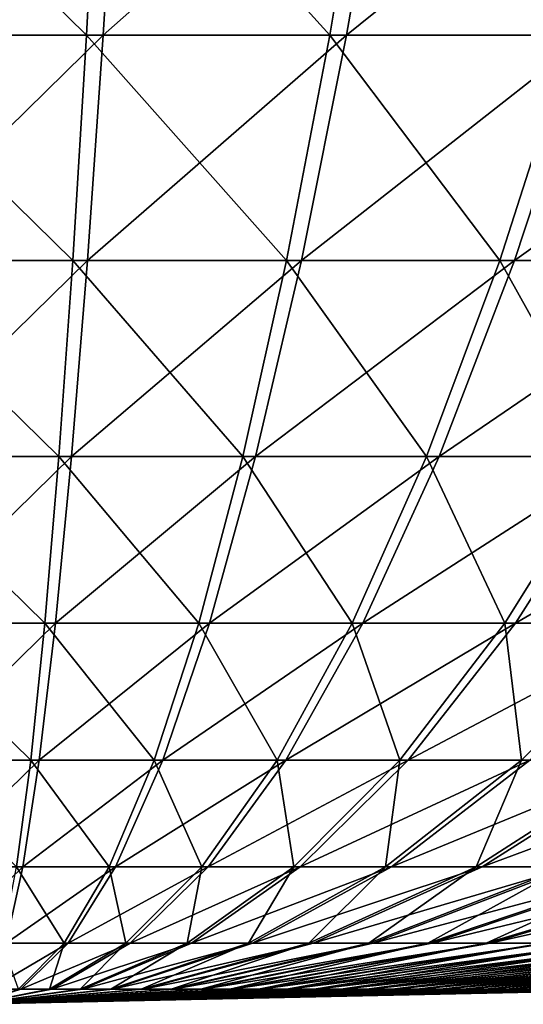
# Model space of a CAD drawing. Header units: millimetres. Extents: x -80 to 80, y -80 to 80.
# Tile 30 of 170: x 0.23 to 2.74, y -80 to -75.1. Entities that reach past the tile are written whole.
import ezdxf

# ---------------------------------------------------------------- set-up
doc = ezdxf.new("R2010")
doc.units = ezdxf.units.MM
doc.header["$LTSCALE"] = 13.670324
doc.layers.add('1', color=7, linetype='CONTINUOUS')
doc.layers.add('2', color=7, linetype='CONTINUOUS')

msp = doc.modelspace()

# ---------------------------------------------------------------- linework, layer by layer
at = {"layer": '1', "color": 7, "linetype": 'Continuous'}
for points in [[(-0.5641, -75.1754, 27.3558), (0.7247, -73.9104, 30.6061), (-0.6312, -73.9104, 30.6082), (-0.5641, -75.1754, 27.3558)], [(0.6477, -75.1754, 27.3539), (0.7247, -73.9104, 30.6061), (-0.5641, -75.1754, 27.3558), (0.6477, -75.1754, 27.3539)], [(1.8582, -75.1754, 27.2984), (2.0791, -73.9104, 30.544), (0.6477, -75.1754, 27.3539), (1.8582, -75.1754, 27.2984)], [(0.6477, -75.1754, 27.3539), (2.0791, -73.9104, 30.544), (0.7247, -73.9104, 30.6061), (0.6477, -75.1754, 27.3539)], [(3.0651, -75.1754, 27.1894), (3.4295, -73.9104, 30.422), (1.8582, -75.1754, 27.2984), (3.0651, -75.1754, 27.1894)], [(1.8582, -75.1754, 27.2984), (3.4295, -73.9104, 30.422), (2.0791, -73.9104, 30.544), (1.8582, -75.1754, 27.2984)], [(-0.496, -76.2974, 24.0514), (0.6477, -75.1754, 27.3539), (-0.5641, -75.1754, 27.3558), (-0.496, -76.2974, 24.0514)], [(0.5694, -76.2974, 24.0497), (0.6477, -75.1754, 27.3539), (-0.496, -76.2974, 24.0514), (0.5694, -76.2974, 24.0497)], [(1.6337, -76.2974, 24.0009), (1.8582, -75.1754, 27.2984), (0.5694, -76.2974, 24.0497), (1.6337, -76.2974, 24.0009)], [(0.5694, -76.2974, 24.0497), (1.8582, -75.1754, 27.2984), (0.6477, -75.1754, 27.3539), (0.5694, -76.2974, 24.0497)], [(2.6948, -76.2974, 23.905), (3.0651, -75.1754, 27.1894), (1.6337, -76.2974, 24.0009), (2.6948, -76.2974, 23.905)], [(1.6337, -76.2974, 24.0009), (3.0651, -75.1754, 27.1894), (1.8582, -75.1754, 27.2984), (1.6337, -76.2974, 24.0009)], [(3.7506, -76.2974, 23.7623), (4.2659, -75.1754, 27.027), (2.6948, -76.2974, 23.905), (3.7506, -76.2974, 23.7623)], [(2.6948, -76.2974, 23.905), (4.2659, -75.1754, 27.027), (3.0651, -75.1754, 27.1894), (2.6948, -76.2974, 23.905)], [(-0.4269, -77.2741, 20.7011), (0.5694, -76.2974, 24.0497), (-0.496, -76.2974, 24.0514), (-0.4269, -77.2741, 20.7011)], [(0.4901, -77.2741, 20.6997), (0.5694, -76.2974, 24.0497), (-0.4269, -77.2741, 20.7011), (0.4901, -77.2741, 20.6997)], [(1.4062, -77.2741, 20.6577), (1.6337, -76.2974, 24.0009), (0.4901, -77.2741, 20.6997), (1.4062, -77.2741, 20.6577)], [(0.4901, -77.2741, 20.6997), (1.6337, -76.2974, 24.0009), (0.5694, -76.2974, 24.0497), (0.4901, -77.2741, 20.6997)], [(2.3195, -77.2741, 20.5752), (2.6948, -76.2974, 23.905), (1.4062, -77.2741, 20.6577), (2.3195, -77.2741, 20.5752)], [(1.4062, -77.2741, 20.6577), (2.6948, -76.2974, 23.905), (1.6337, -76.2974, 24.0009), (1.4062, -77.2741, 20.6577)], [(3.2282, -77.2741, 20.4523), (3.7506, -76.2974, 23.7623), (2.3195, -77.2741, 20.5752), (3.2282, -77.2741, 20.4523)], [(2.3195, -77.2741, 20.5752), (3.7506, -76.2974, 23.7623), (2.6948, -76.2974, 23.905), (2.3195, -77.2741, 20.5752)], [(-0.357, -78.1037, 17.3115), (0.4901, -77.2741, 20.6997), (-0.4269, -77.2741, 20.7011), (-0.357, -78.1037, 17.3115)], [(0.4099, -78.1037, 17.3103), (0.4901, -77.2741, 20.6997), (-0.357, -78.1037, 17.3115), (0.4099, -78.1037, 17.3103)], [(1.1759, -78.1037, 17.2752), (1.4062, -77.2741, 20.6577), (0.4099, -78.1037, 17.3103), (1.1759, -78.1037, 17.2752)], [(0.4099, -78.1037, 17.3103), (1.4062, -77.2741, 20.6577), (0.4901, -77.2741, 20.6997), (0.4099, -78.1037, 17.3103)], [(1.9397, -78.1037, 17.2062), (2.3195, -77.2741, 20.5752), (1.1759, -78.1037, 17.2752), (1.9397, -78.1037, 17.2062)], [(1.1759, -78.1037, 17.2752), (2.3195, -77.2741, 20.5752), (1.4062, -77.2741, 20.6577), (1.1759, -78.1037, 17.2752)], [(2.6996, -78.1037, 17.1034), (3.2282, -77.2741, 20.4523), (1.9397, -78.1037, 17.2062), (2.6996, -78.1037, 17.1034)], [(1.9397, -78.1037, 17.2062), (3.2282, -77.2741, 20.4523), (2.3195, -77.2741, 20.5752), (1.9397, -78.1037, 17.2062)], [(3.4543, -78.1037, 16.9671), (4.1306, -77.2741, 20.2893), (2.6996, -78.1037, 17.1034), (3.4543, -78.1037, 16.9671)], [(2.6996, -78.1037, 17.1034), (4.1306, -77.2741, 20.2893), (3.2282, -77.2741, 20.4523), (2.6996, -78.1037, 17.1034)], [(-0.2864, -78.7846, 13.8889), (0.4099, -78.1037, 17.3103), (-0.357, -78.1037, 17.3115), (-0.2864, -78.7846, 13.8889)], [(0.3288, -78.7846, 13.888), (0.4099, -78.1037, 17.3103), (-0.2864, -78.7846, 13.8889), (0.3288, -78.7846, 13.888)], [(0.9434, -78.7846, 13.8598), (1.1759, -78.1037, 17.2752), (0.3288, -78.7846, 13.888), (0.9434, -78.7846, 13.8598)], [(0.3288, -78.7846, 13.888), (1.1759, -78.1037, 17.2752), (0.4099, -78.1037, 17.3103), (0.3288, -78.7846, 13.888)], [(1.5562, -78.7846, 13.8044), (1.9397, -78.1037, 17.2062), (0.9434, -78.7846, 13.8598), (1.5562, -78.7846, 13.8044)], [(0.9434, -78.7846, 13.8598), (1.9397, -78.1037, 17.2062), (1.1759, -78.1037, 17.2752), (0.9434, -78.7846, 13.8598)], [(2.1659, -78.7846, 13.722), (2.6996, -78.1037, 17.1034), (1.5562, -78.7846, 13.8044), (2.1659, -78.7846, 13.722)], [(1.5562, -78.7846, 13.8044), (2.6996, -78.1037, 17.1034), (1.9397, -78.1037, 17.2062), (1.5562, -78.7846, 13.8044)], [(2.7713, -78.7846, 13.6126), (3.4543, -78.1037, 16.9671), (2.1659, -78.7846, 13.722), (2.7713, -78.7846, 13.6126)], [(2.1659, -78.7846, 13.722), (3.4543, -78.1037, 16.9671), (2.6996, -78.1037, 17.1034), (2.1659, -78.7846, 13.722)], [(-0.2153, -79.3156, 10.4399), (0.3288, -78.7846, 13.888), (-0.2864, -78.7846, 13.8889), (-0.2153, -79.3156, 10.4399)], [(0.2472, -79.3156, 10.4392), (0.3288, -78.7846, 13.888), (-0.2153, -79.3156, 10.4399), (0.2472, -79.3156, 10.4392)], [(0.7091, -79.3156, 10.418), (0.9434, -78.7846, 13.8598), (0.2472, -79.3156, 10.4392), (0.7091, -79.3156, 10.418)], [(0.2472, -79.3156, 10.4392), (0.9434, -78.7846, 13.8598), (0.3288, -78.7846, 13.888), (0.2472, -79.3156, 10.4392)], [(1.1697, -79.3156, 10.3764), (1.5562, -78.7846, 13.8044), (0.7091, -79.3156, 10.418), (1.1697, -79.3156, 10.3764)], [(0.7091, -79.3156, 10.418), (1.5562, -78.7846, 13.8044), (0.9434, -78.7846, 13.8598), (0.7091, -79.3156, 10.418)], [(1.628, -79.3156, 10.3144), (2.1659, -78.7846, 13.722), (1.1697, -79.3156, 10.3764), (1.628, -79.3156, 10.3144)], [(1.1697, -79.3156, 10.3764), (2.1659, -78.7846, 13.722), (1.5562, -78.7846, 13.8044), (1.1697, -79.3156, 10.3764)], [(2.0831, -79.3156, 10.2322), (2.7713, -78.7846, 13.6126), (1.628, -79.3156, 10.3144), (2.0831, -79.3156, 10.2322)], [(1.628, -79.3156, 10.3144), (2.7713, -78.7846, 13.6126), (2.1659, -78.7846, 13.722), (1.628, -79.3156, 10.3144)], [(2.5341, -79.3156, 10.1299), (3.3713, -78.7846, 13.4766), (2.0831, -79.3156, 10.2322), (2.5341, -79.3156, 10.1299)], [(2.0831, -79.3156, 10.2322), (3.3713, -78.7846, 13.4766), (2.7713, -78.7846, 13.6126), (2.0831, -79.3156, 10.2322)], [(2.9802, -79.3156, 10.0078), (3.9647, -78.7846, 13.3141), (2.5341, -79.3156, 10.1299), (2.9802, -79.3156, 10.0078)], [(2.5341, -79.3156, 10.1299), (3.9647, -78.7846, 13.3141), (3.3713, -78.7846, 13.4766), (2.5341, -79.3156, 10.1299)], [(-0.1438, -79.6956, 6.971), (0.2472, -79.3156, 10.4392), (-0.2153, -79.3156, 10.4399), (-0.1438, -79.6956, 6.971)], [(0.165, -79.6956, 6.9705), (0.2472, -79.3156, 10.4392), (-0.1438, -79.6956, 6.971), (0.165, -79.6956, 6.9705)], [(0.4735, -79.6956, 6.9564), (0.7091, -79.3156, 10.418), (0.165, -79.6956, 6.9705), (0.4735, -79.6956, 6.9564)], [(0.165, -79.6956, 6.9705), (0.7091, -79.3156, 10.418), (0.2472, -79.3156, 10.4392), (0.165, -79.6956, 6.9705)], [(0.7811, -79.6956, 6.9286), (1.1697, -79.3156, 10.3764), (0.4735, -79.6956, 6.9564), (0.7811, -79.6956, 6.9286)], [(0.4735, -79.6956, 6.9564), (1.1697, -79.3156, 10.3764), (0.7091, -79.3156, 10.418), (0.4735, -79.6956, 6.9564)], [(1.0871, -79.6956, 6.8872), (1.628, -79.3156, 10.3144), (0.7811, -79.6956, 6.9286), (1.0871, -79.6956, 6.8872)], [(0.7811, -79.6956, 6.9286), (1.628, -79.3156, 10.3144), (1.1697, -79.3156, 10.3764), (0.7811, -79.6956, 6.9286)], [(1.391, -79.6956, 6.8323), (2.0831, -79.3156, 10.2322), (1.0871, -79.6956, 6.8872), (1.391, -79.6956, 6.8323)], [(1.0871, -79.6956, 6.8872), (2.0831, -79.3156, 10.2322), (1.628, -79.3156, 10.3144), (1.0871, -79.6956, 6.8872)], [(1.6921, -79.6956, 6.764), (2.5341, -79.3156, 10.1299), (1.391, -79.6956, 6.8323), (1.6921, -79.6956, 6.764)], [(1.391, -79.6956, 6.8323), (2.5341, -79.3156, 10.1299), (2.0831, -79.3156, 10.2322), (1.391, -79.6956, 6.8323)], [(1.9899, -79.6956, 6.6825), (2.9802, -79.3156, 10.0078), (1.6921, -79.6956, 6.764), (1.9899, -79.6956, 6.6825)], [(1.6921, -79.6956, 6.764), (2.9802, -79.3156, 10.0078), (2.5341, -79.3156, 10.1299), (1.6921, -79.6956, 6.764)], [(2.2839, -79.6956, 6.5878), (3.4204, -79.3156, 9.866), (1.9899, -79.6956, 6.6825), (2.2839, -79.6956, 6.5878)], [(1.9899, -79.6956, 6.6825), (3.4204, -79.3156, 9.866), (2.9802, -79.3156, 10.0078), (1.9899, -79.6956, 6.6825)], [(2.5733, -79.6956, 6.4802), (3.8539, -79.3156, 9.7049), (2.2839, -79.6956, 6.5878), (2.5733, -79.6956, 6.4802)], [(2.2839, -79.6956, 6.5878), (3.8539, -79.3156, 9.7049), (3.4204, -79.3156, 9.866), (2.2839, -79.6956, 6.5878)], [(2.8577, -79.6956, 6.3599), (4.2798, -79.3156, 9.5247), (2.5733, -79.6956, 6.4802), (2.8577, -79.6956, 6.3599)], [(2.5733, -79.6956, 6.4802), (4.2798, -79.3156, 9.5247), (3.8539, -79.3156, 9.7049), (2.5733, -79.6956, 6.4802)], [(0.237, -79.9239, 3.4815), (0.4735, -79.6956, 6.9564), (0.0826, -79.9239, 3.4886), (0.237, -79.9239, 3.4815)], [(0.0826, -79.9239, 3.4886), (0.4735, -79.6956, 6.9564), (0.165, -79.6956, 6.9705), (0.0826, -79.9239, 3.4886)], [(0.3909, -79.9239, 3.4676), (0.7811, -79.6956, 6.9286), (0.237, -79.9239, 3.4815), (0.3909, -79.9239, 3.4676)], [(0.237, -79.9239, 3.4815), (0.7811, -79.6956, 6.9286), (0.4735, -79.6956, 6.9564), (0.237, -79.9239, 3.4815)], [(0.5441, -79.9239, 3.4469), (1.0871, -79.6956, 6.8872), (0.3909, -79.9239, 3.4676), (0.5441, -79.9239, 3.4469)], [(0.3909, -79.9239, 3.4676), (1.0871, -79.6956, 6.8872), (0.7811, -79.6956, 6.9286), (0.3909, -79.9239, 3.4676)], [(0.6961, -79.9239, 3.4194), (1.391, -79.6956, 6.8323), (0.5441, -79.9239, 3.4469), (0.6961, -79.9239, 3.4194)], [(0.5441, -79.9239, 3.4469), (1.391, -79.6956, 6.8323), (1.0871, -79.6956, 6.8872), (0.5441, -79.9239, 3.4469)], [(0.8469, -79.9239, 3.3852), (1.6921, -79.6956, 6.764), (0.6961, -79.9239, 3.4194), (0.8469, -79.9239, 3.3852)], [(0.6961, -79.9239, 3.4194), (1.6921, -79.6956, 6.764), (1.391, -79.6956, 6.8323), (0.6961, -79.9239, 3.4194)], [(0.9959, -79.9239, 3.3444), (1.9899, -79.6956, 6.6825), (0.8469, -79.9239, 3.3852), (0.9959, -79.9239, 3.3444)], [(0.8469, -79.9239, 3.3852), (1.9899, -79.6956, 6.6825), (1.6921, -79.6956, 6.764), (0.8469, -79.9239, 3.3852)], [(1.143, -79.9239, 3.297), (2.2839, -79.6956, 6.5878), (0.9959, -79.9239, 3.3444), (1.143, -79.9239, 3.297)], [(0.9959, -79.9239, 3.3444), (2.2839, -79.6956, 6.5878), (1.9899, -79.6956, 6.6825), (0.9959, -79.9239, 3.3444)], [(1.2879, -79.9239, 3.2432), (2.5733, -79.6956, 6.4802), (1.143, -79.9239, 3.297), (1.2879, -79.9239, 3.2432)], [(1.143, -79.9239, 3.297), (2.5733, -79.6956, 6.4802), (2.2839, -79.6956, 6.5878), (1.143, -79.9239, 3.297)], [(1.4302, -79.9239, 3.183), (2.8577, -79.6956, 6.3599), (1.2879, -79.9239, 3.2432), (1.4302, -79.9239, 3.183)], [(1.2879, -79.9239, 3.2432), (2.8577, -79.6956, 6.3599), (2.5733, -79.6956, 6.4802), (1.2879, -79.9239, 3.2432)], [(1.5698, -79.9239, 3.1165), (3.1365, -79.6956, 6.2271), (1.4302, -79.9239, 3.183), (1.5698, -79.9239, 3.1165)], [(1.4302, -79.9239, 3.183), (3.1365, -79.6956, 6.2271), (2.8577, -79.6956, 6.3599), (1.4302, -79.9239, 3.183)], [(1.7062, -79.9239, 3.044), (3.4092, -79.6956, 6.0822), (1.5698, -79.9239, 3.1165), (1.7062, -79.9239, 3.044)], [(1.5698, -79.9239, 3.1165), (3.4092, -79.6956, 6.0822), (3.1365, -79.6956, 6.2271), (1.5698, -79.9239, 3.1165)], [(1.8393, -79.9239, 2.9654), (3.6751, -79.6956, 5.9252), (1.7062, -79.9239, 3.044), (1.8393, -79.9239, 2.9654)], [(1.7062, -79.9239, 3.044), (3.6751, -79.6956, 5.9252), (3.4092, -79.6956, 6.0822), (1.7062, -79.9239, 3.044)], [(1.9688, -79.9239, 2.8811), (3.9339, -79.6956, 5.7567), (1.8393, -79.9239, 2.9654), (1.9688, -79.9239, 2.8811)], [(1.8393, -79.9239, 2.9654), (3.9339, -79.6956, 5.7567), (3.6751, -79.6956, 5.9252), (1.8393, -79.9239, 2.9654)], [(2.0945, -79.9239, 2.7911), (4.1849, -79.6956, 5.5769), (1.9688, -79.9239, 2.8811), (2.0945, -79.9239, 2.7911)], [(1.9688, -79.9239, 2.8811), (4.1849, -79.6956, 5.5769), (3.9339, -79.6956, 5.7567), (1.9688, -79.9239, 2.8811)], [(2.216, -79.9239, 2.6956), (4.4278, -79.6956, 5.3861), (2.0945, -79.9239, 2.7911), (2.216, -79.9239, 2.6956)], [(2.0945, -79.9239, 2.7911), (4.4278, -79.6956, 5.3861), (4.1849, -79.6956, 5.5769), (2.0945, -79.9239, 2.7911)], [(2.3332, -79.9239, 2.5949), (4.6619, -79.6956, 5.1848), (2.216, -79.9239, 2.6956), (2.3332, -79.9239, 2.5949)], [(2.216, -79.9239, 2.6956), (4.6619, -79.6956, 5.1848), (4.4278, -79.6956, 5.3861), (2.216, -79.9239, 2.6956)], [(2.4458, -79.9239, 2.489), (4.8869, -79.6956, 4.9733), (2.3332, -79.9239, 2.5949), (2.4458, -79.9239, 2.489)], [(2.3332, -79.9239, 2.5949), (4.8869, -79.6956, 4.9733), (4.6619, -79.6956, 5.1848), (2.3332, -79.9239, 2.5949)], [(2.5536, -79.9239, 2.3783), (5.1023, -79.6956, 4.752), (2.4458, -79.9239, 2.489), (2.5536, -79.9239, 2.3783)], [(2.4458, -79.9239, 2.489), (5.1023, -79.6956, 4.752), (4.8869, -79.6956, 4.9733), (2.4458, -79.9239, 2.489)], [(2.6564, -79.9239, 2.2629), (5.3077, -79.6956, 4.5214), (2.5536, -79.9239, 2.3783), (2.6564, -79.9239, 2.2629)], [(2.5536, -79.9239, 2.3783), (5.3077, -79.6956, 4.5214), (5.1023, -79.6956, 4.752), (2.5536, -79.9239, 2.3783)], [(2.754, -79.9239, 2.143), (5.5027, -79.6956, 4.282), (2.6564, -79.9239, 2.2629), (2.754, -79.9239, 2.143)], [(2.6564, -79.9239, 2.2629), (5.5027, -79.6956, 4.282), (5.3077, -79.6956, 4.5214), (2.6564, -79.9239, 2.2629)], [(3.4866, -79.9239, 0.1437), (0, -80), (3.5387, -79.9217), (3.4866, -79.9239, 0.1437)], [(0, -80), (3.4866, -79.9239, 0.1437), (3.4768, -79.9239, 0.2979), (0, -80)], [(0, -80), (3.4768, -79.9239, 0.2979), (3.4602, -79.9239, 0.4516), (0, -80)], [(0, -80), (3.4602, -79.9239, 0.4516), (3.4368, -79.9239, 0.6044), (0, -80)], [(0, -80), (3.4368, -79.9239, 0.6044), (3.4067, -79.9239, 0.7559), (0, -80)], [(0, -80), (3.4067, -79.9239, 0.7559), (3.3699, -79.9239, 0.906), (0, -80)], [(0, -80), (3.3699, -79.9239, 0.906), (3.3265, -79.9239, 1.0544), (0, -80)], [(0, -80), (3.3265, -79.9239, 1.0544), (3.2765, -79.9239, 1.2006), (0, -80)], [(0, -80), (3.2765, -79.9239, 1.2006), (3.2201, -79.9239, 1.3445), (0, -80)], [(0, -80), (3.2201, -79.9239, 1.3445), (3.1574, -79.9239, 1.4858), (0, -80)], [(0, -80), (3.1574, -79.9239, 1.4858), (3.0886, -79.9239, 1.6241), (0, -80)], [(0, -80), (3.0886, -79.9239, 1.6241), (3.0136, -79.9239, 1.7593), (0, -80)], [(0, -80), (3.0136, -79.9239, 1.7593), (2.9328, -79.9239, 1.891), (0, -80)], [(0, -80), (2.9328, -79.9239, 1.891), (2.8462, -79.9239, 2.019), (0, -80)], [(0, -80), (2.8462, -79.9239, 2.019), (2.754, -79.9239, 2.143), (0, -80)], [(0, -80), (2.754, -79.9239, 2.143), (2.6564, -79.9239, 2.2629), (0, -80)], [(0, -80), (2.6564, -79.9239, 2.2629), (2.5536, -79.9239, 2.3783), (0, -80)], [(0, -80), (2.5536, -79.9239, 2.3783), (2.4458, -79.9239, 2.489), (0, -80)], [(0, -80), (2.4458, -79.9239, 2.489), (2.3332, -79.9239, 2.5949), (0, -80)], [(0, -80), (2.3332, -79.9239, 2.5949), (2.216, -79.9239, 2.6956), (0, -80)], [(0, -80), (2.216, -79.9239, 2.6956), (2.0945, -79.9239, 2.7911), (0, -80)], [(0, -80), (2.0945, -79.9239, 2.7911), (1.9688, -79.9239, 2.8811), (0, -80)], [(0, -80), (1.9688, -79.9239, 2.8811), (1.8393, -79.9239, 2.9654), (0, -80)], [(0, -80), (1.8393, -79.9239, 2.9654), (1.7062, -79.9239, 3.044), (0, -80)], [(0, -80), (1.7062, -79.9239, 3.044), (1.5698, -79.9239, 3.1165), (0, -80)], [(0, -80), (1.5698, -79.9239, 3.1165), (1.4302, -79.9239, 3.183), (0, -80)], [(0, -80), (1.4302, -79.9239, 3.183), (1.2879, -79.9239, 3.2432), (0, -80)], [(0, -80), (1.2879, -79.9239, 3.2432), (1.143, -79.9239, 3.297), (0, -80)], [(0, -80), (1.143, -79.9239, 3.297), (0.9959, -79.9239, 3.3444), (0, -80)], [(0, -80), (0.9959, -79.9239, 3.3444), (0.8469, -79.9239, 3.3852), (0, -80)], [(0, -80), (0.8469, -79.9239, 3.3852), (0.6961, -79.9239, 3.4194), (0, -80)], [(0, -80), (0.6961, -79.9239, 3.4194), (0.5441, -79.9239, 3.4469), (0, -80)], [(0, -80), (0.5441, -79.9239, 3.4469), (0.3909, -79.9239, 3.4676), (0, -80)], [(0, -80), (0.3909, -79.9239, 3.4676), (0.237, -79.9239, 3.4815), (0, -80)], [(0, -80), (0.237, -79.9239, 3.4815), (0.0826, -79.9239, 3.4886), (0, -80)]]:
    msp.add_3dface(points, dxfattribs=at)
at = {"layer": '2', "color": 7, "linetype": 'Continuous'}
for points in [[(0.6312, -73.9104, -30.6082), (0.5641, -75.1754, -27.3558), (-0.7247, -73.9104, -30.6061), (0.6312, -73.9104, -30.6082)], [(-0.7247, -73.9104, -30.6061), (0.5641, -75.1754, -27.3558), (-0.6477, -75.1754, -27.3539), (-0.7247, -73.9104, -30.6061)], [(0.6312, -73.9104, -30.6082), (1.7748, -75.1754, -27.304), (0.5641, -75.1754, -27.3558), (0.6312, -73.9104, -30.6082)], [(1.9858, -73.9104, -30.5502), (1.7748, -75.1754, -27.304), (0.6312, -73.9104, -30.6082), (1.9858, -73.9104, -30.5502)], [(1.9858, -73.9104, -30.5502), (2.982, -75.1754, -27.1986), (1.7748, -75.1754, -27.304), (1.9858, -73.9104, -30.5502)], [(3.3366, -73.9104, -30.4323), (2.982, -75.1754, -27.1986), (1.9858, -73.9104, -30.5502), (3.3366, -73.9104, -30.4323)], [(0.5641, -75.1754, -27.3558), (0.496, -76.2974, -24.0514), (-0.6477, -75.1754, -27.3539), (0.5641, -75.1754, -27.3558)], [(-0.6477, -75.1754, -27.3539), (0.496, -76.2974, -24.0514), (-0.5694, -76.2974, -24.0497), (-0.6477, -75.1754, -27.3539)], [(0.5641, -75.1754, -27.3558), (1.5604, -76.2974, -24.0058), (0.496, -76.2974, -24.0514), (0.5641, -75.1754, -27.3558)], [(1.7748, -75.1754, -27.304), (1.5604, -76.2974, -24.0058), (0.5641, -75.1754, -27.3558), (1.7748, -75.1754, -27.304)], [(1.7748, -75.1754, -27.304), (2.6218, -76.2974, -23.9132), (1.5604, -76.2974, -24.0058), (1.7748, -75.1754, -27.304)], [(2.982, -75.1754, -27.1986), (2.6218, -76.2974, -23.9132), (1.7748, -75.1754, -27.304), (2.982, -75.1754, -27.1986)], [(2.982, -75.1754, -27.1986), (3.6781, -76.2974, -23.7736), (2.6218, -76.2974, -23.9132), (2.982, -75.1754, -27.1986)], [(0.496, -76.2974, -24.0514), (0.4269, -77.2741, -20.7011), (-0.5694, -76.2974, -24.0497), (0.496, -76.2974, -24.0514)], [(-0.5694, -76.2974, -24.0497), (0.4269, -77.2741, -20.7011), (-0.4901, -77.2741, -20.6997), (-0.5694, -76.2974, -24.0497)], [(0.496, -76.2974, -24.0514), (1.3431, -77.2741, -20.6619), (0.4269, -77.2741, -20.7011), (0.496, -76.2974, -24.0514)], [(1.5604, -76.2974, -24.0058), (1.3431, -77.2741, -20.6619), (0.496, -76.2974, -24.0514), (1.5604, -76.2974, -24.0058)], [(1.5604, -76.2974, -24.0058), (2.2566, -77.2741, -20.5822), (1.3431, -77.2741, -20.6619), (1.5604, -76.2974, -24.0058)], [(2.6218, -76.2974, -23.9132), (2.2566, -77.2741, -20.5822), (1.5604, -76.2974, -24.0058), (2.6218, -76.2974, -23.9132)], [(2.6218, -76.2974, -23.9132), (3.1657, -77.2741, -20.4621), (2.2566, -77.2741, -20.5822), (2.6218, -76.2974, -23.9132)], [(3.6781, -76.2974, -23.7736), (3.1657, -77.2741, -20.4621), (2.6218, -76.2974, -23.9132), (3.6781, -76.2974, -23.7736)], [(0.4269, -77.2741, -20.7011), (0.357, -78.1037, -17.3115), (-0.4901, -77.2741, -20.6997), (0.4269, -77.2741, -20.7011)], [(-0.4901, -77.2741, -20.6997), (0.357, -78.1037, -17.3115), (-0.4099, -78.1037, -17.3103), (-0.4901, -77.2741, -20.6997)], [(0.4269, -77.2741, -20.7011), (1.1232, -78.1037, -17.2787), (0.357, -78.1037, -17.3115), (0.4269, -77.2741, -20.7011)], [(1.3431, -77.2741, -20.6619), (1.1232, -78.1037, -17.2787), (0.4269, -77.2741, -20.7011), (1.3431, -77.2741, -20.6619)], [(1.3431, -77.2741, -20.6619), (1.8871, -78.1037, -17.212), (1.1232, -78.1037, -17.2787), (1.3431, -77.2741, -20.6619)], [(2.2566, -77.2741, -20.5822), (1.8871, -78.1037, -17.212), (1.3431, -77.2741, -20.6619), (2.2566, -77.2741, -20.5822)], [(2.2566, -77.2741, -20.5822), (2.6474, -78.1037, -17.1116), (1.8871, -78.1037, -17.212), (2.2566, -77.2741, -20.5822)], [(3.1657, -77.2741, -20.4621), (2.6474, -78.1037, -17.1116), (2.2566, -77.2741, -20.5822), (3.1657, -77.2741, -20.4621)], [(3.1657, -77.2741, -20.4621), (3.4024, -78.1037, -16.9776), (2.6474, -78.1037, -17.1116), (3.1657, -77.2741, -20.4621)], [(0.357, -78.1037, -17.3115), (0.2864, -78.7846, -13.8889), (-0.4099, -78.1037, -17.3103), (0.357, -78.1037, -17.3115)], [(-0.4099, -78.1037, -17.3103), (0.2864, -78.7846, -13.8889), (-0.3288, -78.7846, -13.888), (-0.4099, -78.1037, -17.3103)], [(0.357, -78.1037, -17.3115), (0.9011, -78.7846, -13.8626), (0.2864, -78.7846, -13.8889), (0.357, -78.1037, -17.3115)], [(1.1232, -78.1037, -17.2787), (0.9011, -78.7846, -13.8626), (0.357, -78.1037, -17.3115), (1.1232, -78.1037, -17.2787)], [(1.1232, -78.1037, -17.2787), (1.514, -78.7846, -13.8091), (0.9011, -78.7846, -13.8626), (1.1232, -78.1037, -17.2787)], [(1.8871, -78.1037, -17.212), (1.514, -78.7846, -13.8091), (1.1232, -78.1037, -17.2787), (1.8871, -78.1037, -17.212)], [(1.8871, -78.1037, -17.212), (2.124, -78.7846, -13.7285), (1.514, -78.7846, -13.8091), (1.8871, -78.1037, -17.212)], [(2.6474, -78.1037, -17.1116), (2.124, -78.7846, -13.7285), (1.8871, -78.1037, -17.212), (2.6474, -78.1037, -17.1116)], [(2.6474, -78.1037, -17.1116), (2.7298, -78.7846, -13.621), (2.124, -78.7846, -13.7285), (2.6474, -78.1037, -17.1116)], [(3.4024, -78.1037, -16.9776), (2.7298, -78.7846, -13.621), (2.6474, -78.1037, -17.1116), (3.4024, -78.1037, -16.9776)], [(3.4024, -78.1037, -16.9776), (3.3302, -78.7846, -13.4868), (2.7298, -78.7846, -13.621), (3.4024, -78.1037, -16.9776)], [(0.2864, -78.7846, -13.8889), (0.2153, -79.3156, -10.4399), (-0.3288, -78.7846, -13.888), (0.2864, -78.7846, -13.8889)], [(0.2864, -78.7846, -13.8889), (0.6773, -79.3156, -10.4201), (0.2153, -79.3156, -10.4399), (0.2864, -78.7846, -13.8889)], [(0.9011, -78.7846, -13.8626), (0.6773, -79.3156, -10.4201), (0.2864, -78.7846, -13.8889), (0.9011, -78.7846, -13.8626)], [(0.9011, -78.7846, -13.8626), (1.138, -79.3156, -10.3799), (0.6773, -79.3156, -10.4201), (0.9011, -78.7846, -13.8626)], [(1.514, -78.7846, -13.8091), (1.138, -79.3156, -10.3799), (0.9011, -78.7846, -13.8626), (1.514, -78.7846, -13.8091)], [(1.514, -78.7846, -13.8091), (1.5965, -79.3156, -10.3193), (1.138, -79.3156, -10.3799), (1.514, -78.7846, -13.8091)], [(2.124, -78.7846, -13.7285), (1.5965, -79.3156, -10.3193), (1.514, -78.7846, -13.8091), (2.124, -78.7846, -13.7285)], [(2.124, -78.7846, -13.7285), (2.0519, -79.3156, -10.2385), (1.5965, -79.3156, -10.3193), (2.124, -78.7846, -13.7285)], [(2.7298, -78.7846, -13.621), (2.5032, -79.3156, -10.1376), (2.0519, -79.3156, -10.2385), (2.7298, -78.7846, -13.621)], [(2.7298, -78.7846, -13.621), (2.0519, -79.3156, -10.2385), (2.124, -78.7846, -13.7285), (2.7298, -78.7846, -13.621)], [(3.3302, -78.7846, -13.4868), (2.9496, -79.3156, -10.0168), (2.5032, -79.3156, -10.1376), (3.3302, -78.7846, -13.4868)], [(3.3302, -78.7846, -13.4868), (2.5032, -79.3156, -10.1376), (2.7298, -78.7846, -13.621), (3.3302, -78.7846, -13.4868)], [(0.2153, -79.3156, -10.4399), (0.4523, -79.6956, -6.9578), (0.1438, -79.6956, -6.971), (0.2153, -79.3156, -10.4399)], [(0.6773, -79.3156, -10.4201), (0.4523, -79.6956, -6.9578), (0.2153, -79.3156, -10.4399), (0.6773, -79.3156, -10.4201)], [(0.6773, -79.3156, -10.4201), (0.7599, -79.6956, -6.9309), (0.4523, -79.6956, -6.9578), (0.6773, -79.3156, -10.4201)], [(1.138, -79.3156, -10.3799), (0.7599, -79.6956, -6.9309), (0.6773, -79.3156, -10.4201), (1.138, -79.3156, -10.3799)], [(1.138, -79.3156, -10.3799), (1.066, -79.6956, -6.8905), (0.7599, -79.6956, -6.9309), (1.138, -79.3156, -10.3799)], [(1.5965, -79.3156, -10.3193), (1.3701, -79.6956, -6.8365), (1.066, -79.6956, -6.8905), (1.5965, -79.3156, -10.3193)], [(1.5965, -79.3156, -10.3193), (1.066, -79.6956, -6.8905), (1.138, -79.3156, -10.3799), (1.5965, -79.3156, -10.3193)], [(2.0519, -79.3156, -10.2385), (1.6715, -79.6956, -6.7692), (1.3701, -79.6956, -6.8365), (2.0519, -79.3156, -10.2385)], [(2.0519, -79.3156, -10.2385), (1.3701, -79.6956, -6.8365), (1.5965, -79.3156, -10.3193), (2.0519, -79.3156, -10.2385)], [(2.5032, -79.3156, -10.1376), (1.9695, -79.6956, -6.6885), (1.6715, -79.6956, -6.7692), (2.5032, -79.3156, -10.1376)], [(2.5032, -79.3156, -10.1376), (1.6715, -79.6956, -6.7692), (2.0519, -79.3156, -10.2385), (2.5032, -79.3156, -10.1376)], [(2.9496, -79.3156, -10.0168), (2.2638, -79.6956, -6.5947), (1.9695, -79.6956, -6.6885), (2.9496, -79.3156, -10.0168)], [(2.9496, -79.3156, -10.0168), (1.9695, -79.6956, -6.6885), (2.5032, -79.3156, -10.1376), (2.9496, -79.3156, -10.0168)], [(3.3902, -79.3156, -9.8764), (2.5535, -79.6956, -6.488), (2.2638, -79.6956, -6.5947), (3.3902, -79.3156, -9.8764)], [(3.3902, -79.3156, -9.8764), (2.2638, -79.6956, -6.5947), (2.9496, -79.3156, -10.0168), (3.3902, -79.3156, -9.8764)], [(3.8242, -79.3156, -9.7166), (2.8383, -79.6956, -6.3686), (2.5535, -79.6956, -6.488), (3.8242, -79.3156, -9.7166)], [(3.8242, -79.3156, -9.7166), (2.5535, -79.6956, -6.488), (3.3902, -79.3156, -9.8764), (3.8242, -79.3156, -9.7166)], [(0.4523, -79.6956, -6.9578), (0.2264, -79.9239, -3.4822), (0.1438, -79.6956, -6.971), (0.4523, -79.6956, -6.9578)], [(0.4523, -79.6956, -6.9578), (0.3803, -79.9239, -3.4688), (0.2264, -79.9239, -3.4822), (0.4523, -79.6956, -6.9578)], [(0.7599, -79.6956, -6.9309), (0.5335, -79.9239, -3.4485), (0.3803, -79.9239, -3.4688), (0.7599, -79.6956, -6.9309)], [(0.7599, -79.6956, -6.9309), (0.3803, -79.9239, -3.4688), (0.4523, -79.6956, -6.9578), (0.7599, -79.6956, -6.9309)], [(1.066, -79.6956, -6.8905), (0.6857, -79.9239, -3.4215), (0.5335, -79.9239, -3.4485), (1.066, -79.6956, -6.8905)], [(1.066, -79.6956, -6.8905), (0.5335, -79.9239, -3.4485), (0.7599, -79.6956, -6.9309), (1.066, -79.6956, -6.8905)], [(1.3701, -79.6956, -6.8365), (0.8365, -79.9239, -3.3878), (0.6857, -79.9239, -3.4215), (1.3701, -79.6956, -6.8365)], [(1.3701, -79.6956, -6.8365), (0.6857, -79.9239, -3.4215), (1.066, -79.6956, -6.8905), (1.3701, -79.6956, -6.8365)], [(1.6715, -79.6956, -6.7692), (0.9857, -79.9239, -3.3474), (0.8365, -79.9239, -3.3878), (1.6715, -79.6956, -6.7692)], [(1.6715, -79.6956, -6.7692), (0.8365, -79.9239, -3.3878), (1.3701, -79.6956, -6.8365), (1.6715, -79.6956, -6.7692)], [(1.9695, -79.6956, -6.6885), (1.133, -79.9239, -3.3005), (0.9857, -79.9239, -3.3474), (1.9695, -79.6956, -6.6885)], [(1.9695, -79.6956, -6.6885), (0.9857, -79.9239, -3.3474), (1.6715, -79.6956, -6.7692), (1.9695, -79.6956, -6.6885)], [(2.2638, -79.6956, -6.5947), (1.278, -79.9239, -3.2471), (1.133, -79.9239, -3.3005), (2.2638, -79.6956, -6.5947)], [(2.2638, -79.6956, -6.5947), (1.133, -79.9239, -3.3005), (1.9695, -79.6956, -6.6885), (2.2638, -79.6956, -6.5947)], [(2.5535, -79.6956, -6.488), (1.4205, -79.9239, -3.1873), (1.278, -79.9239, -3.2471), (2.5535, -79.6956, -6.488)], [(2.5535, -79.6956, -6.488), (1.278, -79.9239, -3.2471), (2.2638, -79.6956, -6.5947), (2.5535, -79.6956, -6.488)], [(2.8383, -79.6956, -6.3686), (1.5602, -79.9239, -3.1213), (1.4205, -79.9239, -3.1873), (2.8383, -79.6956, -6.3686)], [(2.8383, -79.6956, -6.3686), (1.4205, -79.9239, -3.1873), (2.5535, -79.6956, -6.488), (2.8383, -79.6956, -6.3686)], [(3.1175, -79.6956, -6.2367), (1.6969, -79.9239, -3.0492), (1.5602, -79.9239, -3.1213), (3.1175, -79.6956, -6.2367)], [(3.1175, -79.6956, -6.2367), (1.5602, -79.9239, -3.1213), (2.8383, -79.6956, -6.3686), (3.1175, -79.6956, -6.2367)], [(3.3906, -79.6956, -6.0925), (1.8303, -79.9239, -2.971), (1.6969, -79.9239, -3.0492), (3.3906, -79.6956, -6.0925)], [(3.3906, -79.6956, -6.0925), (1.6969, -79.9239, -3.0492), (3.1175, -79.6956, -6.2367), (3.3906, -79.6956, -6.0925)], [(3.657, -79.6956, -5.9364), (1.96, -79.9239, -2.8871), (1.8303, -79.9239, -2.971), (3.657, -79.6956, -5.9364)], [(3.657, -79.6956, -5.9364), (1.8303, -79.9239, -2.971), (3.3906, -79.6956, -6.0925), (3.657, -79.6956, -5.9364)], [(3.9163, -79.6956, -5.7687), (2.0859, -79.9239, -2.7975), (1.96, -79.9239, -2.8871), (3.9163, -79.6956, -5.7687)], [(3.9163, -79.6956, -5.7687), (1.96, -79.9239, -2.8871), (3.657, -79.6956, -5.9364), (3.9163, -79.6956, -5.7687)], [(4.1679, -79.6956, -5.5896), (2.2077, -79.9239, -2.7024), (2.0859, -79.9239, -2.7975), (4.1679, -79.6956, -5.5896)], [(4.1679, -79.6956, -5.5896), (2.0859, -79.9239, -2.7975), (3.9163, -79.6956, -5.7687), (4.1679, -79.6956, -5.5896)], [(4.4113, -79.6956, -5.3996), (2.3252, -79.9239, -2.602), (2.2077, -79.9239, -2.7024), (4.4113, -79.6956, -5.3996)], [(4.4113, -79.6956, -5.3996), (2.2077, -79.9239, -2.7024), (4.1679, -79.6956, -5.5896), (4.4113, -79.6956, -5.3996)], [(4.646, -79.6956, -5.199), (2.4382, -79.9239, -2.4965), (2.3252, -79.9239, -2.602), (4.646, -79.6956, -5.199)], [(4.646, -79.6956, -5.199), (2.3252, -79.9239, -2.602), (4.4113, -79.6956, -5.3996), (4.646, -79.6956, -5.199)], [(4.8717, -79.6956, -4.9882), (2.5463, -79.9239, -2.3861), (2.4382, -79.9239, -2.4965), (4.8717, -79.6956, -4.9882)], [(4.8717, -79.6956, -4.9882), (2.4382, -79.9239, -2.4965), (4.646, -79.6956, -5.199), (4.8717, -79.6956, -4.9882)], [(5.0878, -79.6956, -4.7676), (2.6495, -79.9239, -2.271), (2.5463, -79.9239, -2.3861), (5.0878, -79.6956, -4.7676)], [(5.0878, -79.6956, -4.7676), (2.5463, -79.9239, -2.3861), (4.8717, -79.6956, -4.9882), (5.0878, -79.6956, -4.7676)], [(5.2939, -79.6956, -4.5376), (2.7474, -79.9239, -2.1514), (2.6495, -79.9239, -2.271), (5.2939, -79.6956, -4.5376)], [(5.2939, -79.6956, -4.5376), (2.6495, -79.9239, -2.271), (5.0878, -79.6956, -4.7676), (5.2939, -79.6956, -4.5376)], [(3.5387, -79.9217), (0, -80), (3.4861, -79.9239, -0.1544), (3.5387, -79.9217)], [(3.4861, -79.9239, -0.1544), (0, -80), (3.4759, -79.9239, -0.3086), (3.4861, -79.9239, -0.1544)], [(3.4759, -79.9239, -0.3086), (0, -80), (3.4588, -79.9239, -0.4622), (3.4759, -79.9239, -0.3086)], [(3.4588, -79.9239, -0.4622), (0, -80), (3.435, -79.9239, -0.6149), (3.4588, -79.9239, -0.4622)], [(3.435, -79.9239, -0.6149), (0, -80), (3.4044, -79.9239, -0.7663), (3.435, -79.9239, -0.6149)], [(3.4044, -79.9239, -0.7663), (0, -80), (3.3671, -79.9239, -0.9163), (3.4044, -79.9239, -0.7663)], [(3.3671, -79.9239, -0.9163), (0, -80), (3.3232, -79.9239, -1.0645), (3.3671, -79.9239, -0.9163)], [(3.3232, -79.9239, -1.0645), (0, -80), (3.2728, -79.9239, -1.2106), (3.3232, -79.9239, -1.0645)], [(3.2728, -79.9239, -1.2106), (0, -80), (3.216, -79.9239, -1.3543), (3.2728, -79.9239, -1.2106)], [(3.216, -79.9239, -1.3543), (0, -80), (3.1529, -79.9239, -1.4954), (3.216, -79.9239, -1.3543)], [(3.1529, -79.9239, -1.4954), (0, -80), (3.0836, -79.9239, -1.6335), (3.1529, -79.9239, -1.4954)], [(3.0836, -79.9239, -1.6335), (0, -80), (3.0082, -79.9239, -1.7685), (3.0836, -79.9239, -1.6335)], [(3.0082, -79.9239, -1.7685), (0, -80), (2.927, -79.9239, -1.8999), (3.0082, -79.9239, -1.7685)], [(2.927, -79.9239, -1.8999), (0, -80), (2.84, -79.9239, -2.0277), (2.927, -79.9239, -1.8999)], [(2.84, -79.9239, -2.0277), (0, -80), (2.7474, -79.9239, -2.1514), (2.84, -79.9239, -2.0277)], [(2.7474, -79.9239, -2.1514), (0, -80), (2.6495, -79.9239, -2.271), (2.7474, -79.9239, -2.1514)], [(2.6495, -79.9239, -2.271), (0, -80), (2.5463, -79.9239, -2.3861), (2.6495, -79.9239, -2.271)], [(2.5463, -79.9239, -2.3861), (0, -80), (2.4382, -79.9239, -2.4965), (2.5463, -79.9239, -2.3861)], [(2.4382, -79.9239, -2.4965), (0, -80), (2.3252, -79.9239, -2.602), (2.4382, -79.9239, -2.4965)], [(2.3252, -79.9239, -2.602), (0, -80), (2.2077, -79.9239, -2.7024), (2.3252, -79.9239, -2.602)], [(2.2077, -79.9239, -2.7024), (0, -80), (2.0859, -79.9239, -2.7975), (2.2077, -79.9239, -2.7024)], [(2.0859, -79.9239, -2.7975), (0, -80), (1.96, -79.9239, -2.8871), (2.0859, -79.9239, -2.7975)], [(1.96, -79.9239, -2.8871), (0, -80), (1.8303, -79.9239, -2.971), (1.96, -79.9239, -2.8871)], [(1.8303, -79.9239, -2.971), (0, -80), (1.6969, -79.9239, -3.0492), (1.8303, -79.9239, -2.971)], [(1.6969, -79.9239, -3.0492), (0, -80), (1.5602, -79.9239, -3.1213), (1.6969, -79.9239, -3.0492)], [(1.5602, -79.9239, -3.1213), (0, -80), (1.4205, -79.9239, -3.1873), (1.5602, -79.9239, -3.1213)], [(1.4205, -79.9239, -3.1873), (0, -80), (1.278, -79.9239, -3.2471), (1.4205, -79.9239, -3.1873)], [(1.278, -79.9239, -3.2471), (0, -80), (1.133, -79.9239, -3.3005), (1.278, -79.9239, -3.2471)], [(1.133, -79.9239, -3.3005), (0, -80), (0.9857, -79.9239, -3.3474), (1.133, -79.9239, -3.3005)], [(0.9857, -79.9239, -3.3474), (0, -80), (0.8365, -79.9239, -3.3878), (0.9857, -79.9239, -3.3474)], [(0.8365, -79.9239, -3.3878), (0, -80), (0.6857, -79.9239, -3.4215), (0.8365, -79.9239, -3.3878)], [(0.6857, -79.9239, -3.4215), (0, -80), (0.5335, -79.9239, -3.4485), (0.6857, -79.9239, -3.4215)], [(0.5335, -79.9239, -3.4485), (0, -80), (0.3803, -79.9239, -3.4688), (0.5335, -79.9239, -3.4485)], [(0.3803, -79.9239, -3.4688), (0, -80), (0.2264, -79.9239, -3.4822), (0.3803, -79.9239, -3.4688)]]:
    msp.add_3dface(points, dxfattribs=at)

doc.saveas('drawing.dxf')
